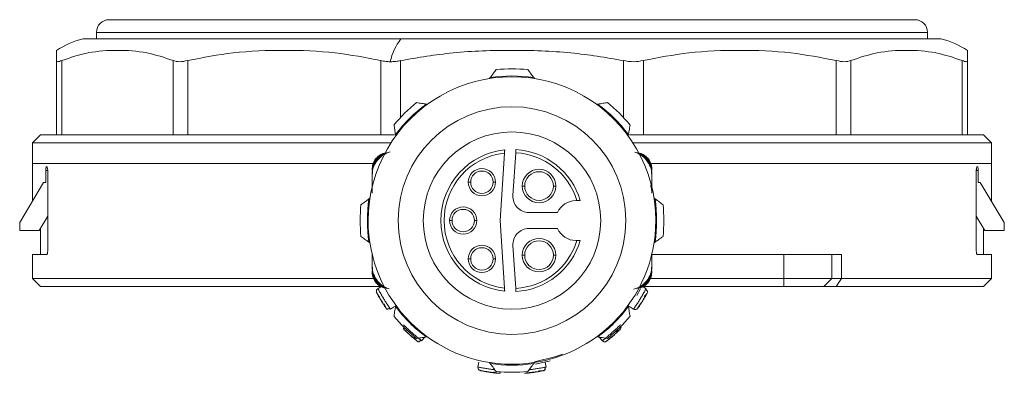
# Model space of a CAD drawing. Header units: millimetres. Extents: x -456 to 1926, y -70 to 431.
# Tile 33 of 44: x 797 to 858, y 155 to 177. Entities that reach past the tile are written whole.
import ezdxf

# ---------------------------------------------------------------- set-up
doc = ezdxf.new("R2010")
doc.units = ezdxf.units.MM
doc.linetypes.add('SLD-Solid', pattern=[0])

msp = doc.modelspace()

# ---------------------------------------------------------------- linework, layer by layer
at = {"color": 7, "linetype": 'SLD-Solid', "lineweight": 18}
for p, q in [((802.439, 177.16), (852.839, 177.16)), ((801.639, 176.36), (853.639, 176.36)), ((801.639, 175.96), (801.639, 176.36)), ((853.639, 175.96), (853.639, 176.36)), ((800.791, 175.96), (820.69, 175.96)), ((820.69, 175.96), (854.487, 175.96)), ((799.139, 169.96), (799.139, 174.6)), ((799.474, 169.96), (799.474, 174.6)), ((806.441, 169.96), (806.441, 174.6)), ((807.356, 169.96), (807.356, 174.6)), ((819.423, 169.96), (819.423, 174.6)), ((820.673, 171.044), (820.673, 174.6)), ((834.606, 171.044), (834.606, 174.6)), ((835.856, 169.96), (835.856, 174.6)), ((847.923, 169.96), (847.923, 174.6)), ((848.838, 169.96), (848.838, 174.6)), ((855.804, 169.96), (855.804, 174.6)), ((856.139, 169.96), (856.139, 174.6)), ((826.281, 173.532), (826.239, 173.475)), ((829.039, 173.475), (828.998, 173.532)), ((822.343, 171.861), (822.273, 171.872)), ((833.006, 171.872), (832.936, 171.861)), ((798.139, 169.96), (797.639, 169.46)), ((797.639, 169.46), (820.074, 169.46)), ((797.639, 168.16), (797.639, 169.46)), ((798.139, 169.96), (820.296, 169.96)), ((820.352, 169.951), (820.363, 169.881)), ((834.916, 169.881), (834.927, 169.951)), ((834.982, 169.96), (857.139, 169.96)), ((835.205, 169.46), (857.639, 169.46)), ((857.139, 169.96), (857.639, 169.46)), ((857.639, 168.16), (857.639, 169.46)), ((827.17, 168.809), (826.895, 164.585)), ((827.698, 166.15), (827.873, 168.828)), ((797.639, 168.16), (797.639, 165.793)), ((797.639, 168.16), (818.942, 168.16)), ((798.467, 167.71), (798.467, 166.96)), ((798.592, 167.71), (798.467, 167.71)), ((798.592, 162.71), (798.592, 167.71)), ((818.889, 167.799), (818.889, 167.725)), ((818.889, 167.614), (818.889, 167.54)), ((836.366, 168.16), (857.639, 168.16)), ((836.389, 167.8), (836.389, 167.726)), ((836.389, 167.615), (836.389, 167.541)), ((856.687, 162.71), (856.687, 167.71)), ((856.811, 167.71), (856.687, 167.71)), ((856.811, 167.71), (856.811, 166.96)), ((857.639, 165.793), (857.639, 168.16)), ((798.339, 166.96), (796.839, 164.46)), ((798.467, 166.96), (798.339, 166.96)), ((818.889, 166.336), (818.889, 167.54)), ((818.889, 167.43), (818.889, 166.306)), ((825.057, 166.985), (824.907, 166.985)), ((826.457, 166.985), (826.607, 166.985)), ((836.389, 167.541), (836.389, 167.43)), ((836.389, 167.43), (836.389, 166.307)), ((856.939, 166.96), (856.811, 166.96)), ((858.439, 164.46), (856.939, 166.96)), ((828.432, 166.744), (828.282, 166.744)), ((830.232, 166.744), (830.382, 166.744)), ((818.749, 165.985), (818.692, 165.943)), ((831.701, 165.835), (831.639, 165.835)), ((836.587, 165.943), (836.53, 165.985)), ((798.592, 164.854), (798.055, 163.96)), ((823.889, 164.585), (823.739, 164.585)), ((825.289, 164.585), (825.439, 164.585)), ((826.895, 164.585), (827.17, 160.361)), ((830.494, 165.085), (828.696, 165.085)), ((857.223, 163.96), (856.687, 164.854)), ((796.839, 163.96), (796.839, 164.46)), ((798.055, 163.96), (796.839, 163.96)), ((798.139, 164.1), (798.139, 162.46)), ((828.696, 164.085), (830.494, 164.085)), ((857.139, 162.46), (857.139, 164.1)), ((858.439, 163.96), (857.223, 163.96)), ((858.439, 163.96), (858.439, 164.46)), ((831.639, 163.335), (831.701, 163.335)), ((818.692, 163.226), (818.749, 163.185)), ((827.873, 160.341), (827.698, 163.02)), ((836.53, 163.185), (836.587, 163.226)), ((797.639, 162.46), (797.639, 160.96)), ((797.639, 162.46), (798.528, 162.46)), ((818.889, 161.74), (818.889, 162.478)), ((825.057, 162.185), (824.907, 162.185)), ((826.457, 162.185), (826.607, 162.185)), ((828.432, 162.418), (828.282, 162.418)), ((830.232, 162.418), (830.382, 162.418)), ((836.389, 161.74), (836.389, 162.478)), ((836.389, 162.478), (836.389, 161.629)), ((844.639, 162.46), (836.389, 162.46)), ((844.639, 160.96), (844.639, 162.46)), ((844.639, 162.46), (847.639, 162.46)), ((847.639, 160.96), (847.639, 162.46)), ((847.639, 162.46), (848.264, 162.46)), ((848.264, 160.96), (848.264, 162.46)), ((856.75, 162.46), (857.639, 162.46)), ((857.639, 160.96), (857.639, 162.46)), ((818.889, 161.629), (818.889, 161.74)), ((818.889, 161.555), (818.889, 161.629)), ((818.889, 161.37), (818.889, 161.444)), ((836.389, 161.555), (836.389, 161.629)), ((836.389, 161.37), (836.389, 161.444)), ((797.639, 160.96), (798.139, 160.46)), ((818.951, 160.96), (797.639, 160.96)), ((844.639, 160.96), (836.304, 160.96)), ((844.639, 160.46), (844.639, 160.96)), ((847.639, 160.96), (844.639, 160.96)), ((847.139, 160.46), (847.639, 160.96)), ((847.92, 160.46), (848.264, 160.96)), ((857.639, 160.96), (848.264, 160.96)), ((857.139, 160.46), (857.639, 160.96)), ((819.472, 160.46), (798.139, 160.46)), ((819.246, 160.321), (819.46, 160.452)), ((835.441, 159.9), (835.675, 160.314)), ((835.818, 160.452), (836.032, 160.321)), ((844.639, 160.46), (835.829, 160.46)), ((847.139, 160.46), (844.639, 160.46)), ((857.139, 160.46), (847.92, 160.46)), ((820.298, 159.207), (820.03, 159.042)), ((820.363, 159.288), (820.352, 159.218)), ((834.927, 159.218), (834.916, 159.288)), ((835.248, 159.042), (834.98, 159.207)), ((822.181, 157.283), (821.983, 157.06)), ((822.273, 157.297), (822.343, 157.308)), ((832.936, 157.308), (833.006, 157.297)), ((833.297, 157.061), (833.1, 157.283)), ((833.482, 156.999), (833.502, 157)), ((825.51, 155.415), (825.557, 155.726)), ((826.239, 155.694), (826.281, 155.637)), ((828.998, 155.637), (829.039, 155.694)), ((829.11, 155.604), (830.031, 155.805)), ((829.721, 155.726), (829.768, 155.415))]:
    msp.add_line(p, q, dxfattribs=at)
at = {"color": 7, "linetype": 'SLD-Solid', "lineweight": 18, "flags": 128}
for points in [[(848.264, 160.96), (848.124, 160.96), (847.999, 160.96), (847.892, 160.96), (847.802, 160.96), (847.731, 160.96), (847.68, 160.96), (847.65, 160.96), (847.639, 160.96)], [(847.92, 160.46), (847.745, 160.46), (847.59, 160.46), (847.455, 160.46), (847.343, 160.46), (847.254, 160.46), (847.191, 160.46), (847.152, 160.46), (847.139, 160.46)], [(830.801, 156.212), (830.405, 156.073), (829.04, 155.745)]]:
    msp.add_lwpolyline(points, dxfattribs=at)
at = {"color": 7, "linetype": 'SLD-Solid', "lineweight": 18}
msp.add_circle((827.639, 164.585), 7.125, dxfattribs=at)
for centre, radius, start, end in [((802.439, 176.36), 0.8, 90, 180), ((852.839, 176.36), 0.8, 0, 90), ((802.349, 170.144), 6.021, 104.99279, 122.19909), ((823.451, 173.807), 3.501, 142.05821, 168.11755), ((852.93, 170.144), 6.021, 57.77715, 75.00721), ((827.639, 164.585), 9.5, 84.00163, 95.99837), ((827.639, 164.585), 9, 359.99908, 179.99908), ((827.639, 164.585), 9.05, 81.36771, 98.63229), ((827.639, 164.585), 9.5, 129.00163, 140.99837), ((827.639, 164.585), 9.05, 126.36771, 143.63229), ((827.639, 164.585), 9.05, 36.36771, 53.63229), ((827.639, 164.585), 9.5, 39.00163, 50.99837), ((827.639, 164.585), 5.55, 0, 180), ((827.639, 164.585), 4.45, 95.88095, 264.11905), ((827.639, 164.585), 4.25, 96.33775, 263.66225), ((827.639, 164.585), 4.25, 17.10464, 86.8491), ((827.639, 164.585), 4.45, 16.31386, 86.82315), ((825.757, 166.985), 0.85, 0, 180), ((825.757, 166.985), 0.7, 360, 180), ((829.332, 166.744), 1.05, 0, 180), ((829.332, 166.744), 0.9, 360, 180), ((825.757, 166.985), 0.85, 180, 0), ((825.757, 166.985), 0.7, 180, 360), ((829.332, 166.744), 1.05, 180, 0), ((829.332, 166.744), 0.9, 180, 360), ((827.639, 164.585), 9.05, 171.36771, 188.63229), ((828.696, 166.085), 1, 176.27173, 270), ((831.639, 164.585), 1.25, 90, 156.42182), ((827.639, 164.585), 9.05, 351.36771, 8.63229), ((827.639, 164.585), 9.5, 174.00163, 185.99837), ((824.589, 164.585), 0.85, 0, 180), ((824.589, 164.585), 0.7, 360, 180), ((827.639, 164.585), 9.5, 354.00163, 5.99837), ((827.639, 164.585), 9, 179.99908, 359.99908), ((827.639, 164.585), 5.55, 180, 0), ((824.589, 164.585), 0.85, 180, 0), ((824.589, 164.585), 0.7, 180, 360), ((828.696, 163.085), 1, 90, 183.72827), ((831.639, 164.585), 1.25, 203.57818, 270), ((827.639, 164.585), 4.25, 273.1509, 342.89536), ((827.639, 164.585), 4.45, 273.17685, 343.68614), ((829.332, 162.418), 1.05, 0, 180), ((829.332, 162.418), 0.9, 360, 180), ((825.757, 162.185), 0.85, 0, 180), ((825.757, 162.185), 0.7, 360, 180), ((825.757, 162.185), 0.85, 180, 0), ((825.757, 162.185), 0.7, 180, 360), ((829.332, 162.418), 1.05, 180, 0), ((829.332, 162.418), 0.9, 180, 360), ((827.639, 164.585), 9.05, 216.36771, 233.63229), ((827.639, 164.585), 9.05, 306.36771, 323.63229), ((827.639, 164.585), 9.5, 219.00163, 230.99837), ((827.639, 164.585), 9.5, 309.00163, 320.99837), ((827.639, 164.585), 9.05, 261.36771, 278.63229), ((827.639, 164.585), 9.5, 264.00163, 275.99837)]:
    msp.add_arc(centre, radius, start, end, dxfattribs=at)
for points, knots in [([(799.139, 174.6), (799.139, 174.778), (799.139, 175.154), (799.139, 175.291), (799.139, 175.238), (799.139, 175.238)], [0, 0, 0, 0, 0.472383, 0.999103, 1, 1, 1, 1]), ([(806.441, 174.6), (805.896, 174.784), (804.744, 175.174), (802.959, 175.272), (801.173, 175.174), (800.019, 174.785), (799.474, 174.6)], [0, 0, 0, 0, 0.236422, 0.499664, 0.763434, 1, 1, 1, 1]), ([(819.423, 174.6), (818.479, 174.784), (816.484, 175.174), (813.391, 175.272), (810.298, 175.174), (808.3, 174.785), (807.356, 174.6)], [0, 0, 0, 0, 0.236407, 0.499638, 0.763417, 1, 1, 1, 1]), ([(834.606, 174.6), (833.515, 174.785), (831.209, 175.174), (827.639, 175.272), (824.068, 175.174), (821.764, 174.785), (820.673, 174.6)], [0, 0, 0, 0, 0.236595, 0.500157, 0.763328, 1, 1, 1, 1]), ([(847.923, 174.6), (846.979, 174.784), (844.982, 175.174), (841.889, 175.272), (838.796, 175.174), (836.8, 174.784), (835.856, 174.6)], [0, 0, 0, 0, 0.236426, 0.49999, 0.763559, 1, 1, 1, 1]), ([(855.804, 174.6), (855.259, 174.784), (854.107, 175.174), (852.321, 175.272), (850.535, 175.174), (849.383, 174.784), (848.838, 174.6)], [0, 0, 0, 0, 0.236379, 0.499917, 0.763509, 1, 1, 1, 1]), ([(856.139, 175.238), (856.139, 175.218), (856.139, 175.181), (856.139, 174.787), (856.139, 174.6)], [0, 0, 0, 0, 0.526629, 1, 1, 1, 1]), ([(819.423, 174.6), (819.532, 174.577), (819.724, 174.536), (819.935, 174.531), (820.026, 174.528)], [0, 0, 0, 0, 0.570321, 1, 1, 1, 1]), ([(820.026, 174.528), (820.144, 174.532), (820.359, 174.539), (820.575, 174.581), (820.673, 174.6)], [0, 0, 0, 0, 0.5494201, 1, 1, 1, 1]), ([(826.281, 173.532), (826.348, 173.625), (826.471, 173.792), (826.592, 173.958), (826.646, 174.033)], [0, 0, 0, 0, 0.550612, 1, 1, 1, 1]), ([(828.632, 174.033), (828.701, 173.938), (828.822, 173.772), (828.945, 173.605), (828.998, 173.532)], [0, 0, 0, 0, 0.569214, 1, 1, 1, 1]), ([(821.66, 171.968), (821.776, 171.949), (821.979, 171.918), (822.184, 171.886), (822.273, 171.872)], [0, 0, 0, 0, 0.5692143, 1, 1, 1, 1]), ([(833.006, 171.872), (833.119, 171.89), (833.324, 171.922), (833.527, 171.953), (833.618, 171.968)], [0, 0, 0, 0, 0.550612, 1, 1, 1, 1]), ([(820.352, 169.951), (820.334, 170.064), (820.302, 170.269), (820.271, 170.472), (820.257, 170.564)], [0, 0, 0, 0, 0.550612, 1, 1, 1, 1]), ([(835.022, 170.564), (835.004, 170.448), (834.972, 170.245), (834.94, 170.04), (834.927, 169.951)], [0, 0, 0, 0, 0.5692143, 1, 1, 1, 1]), ([(819.961, 168.863), (819.833, 168.828), (819.549, 168.75), (819.197, 168.445), (818.939, 168.025), (818.906, 167.702), (818.889, 167.54)], [0, 0, 0, 0, 0.214486, 0.476146, 0.737645, 1, 1, 1, 1]), ([(819.89, 168.839), (819.785, 168.816), (819.53, 168.759), (819.203, 168.487), (818.941, 168.09), (818.907, 167.775), (818.889, 167.614)], [0, 0, 0, 0, 0.18745, 0.452675, 0.72094, 1, 1, 1, 1]), ([(818.889, 167.799), (818.905, 167.938), (818.937, 168.212), (819.178, 168.553), (819.454, 168.748), (819.643, 168.8), (819.705, 168.817)], [0, 0, 0, 0, 0.295904, 0.581829, 0.863182, 1, 1, 1, 1]), ([(819.78, 168.815), (819.716, 168.807), (819.503, 168.778), (819.207, 168.543), (818.934, 168.176), (818.904, 167.876), (818.889, 167.725)], [0, 0, 0, 0, 0.126246, 0.417408, 0.708389, 1, 1, 1, 1]), ([(820.02, 168.889), (819.862, 168.833), (819.552, 168.725), (819.328, 168.486), (819.217, 168.369)], [0, 0, 0, 0, 0.5095325, 1, 1, 1, 1]), ([(827.17, 168.809), (827.171, 168.825), (827.173, 168.854), (827.176, 168.905), (827.179, 168.947), (827.181, 168.979), (827.183, 169.004), (827.183, 169.009), (827.183, 169.011)], [0, 0, 0, 0, 0.149208, 0.283246, 0.504931, 0.633064, 0.758406, 1, 1, 1, 1]), ([(827.886, 169.028), (827.886, 169.025), (827.885, 169.019), (827.882, 168.973), (827.878, 168.907), (827.874, 168.855), (827.873, 168.828)], [0, 0, 0, 0, 0.2500002, 0.5000002, 0.7500002, 1, 1, 1, 1]), ([(836.389, 167.541), (836.373, 167.702), (836.339, 168.025), (836.081, 168.446), (835.729, 168.751), (835.446, 168.829), (835.318, 168.864)], [0, 0, 0, 0, 0.262361, 0.523865, 0.78552, 1, 1, 1, 1]), ([(836.389, 167.615), (836.372, 167.775), (836.338, 168.09), (836.076, 168.487), (835.748, 168.759), (835.494, 168.816), (835.388, 168.84)], [0, 0, 0, 0, 0.279052, 0.547337, 0.812542, 1, 1, 1, 1]), ([(836.056, 168.375), (835.948, 168.494), (835.78, 168.68), (835.549, 168.767), (835.465, 168.798)], [0, 0, 0, 0, 0.6416003, 1, 1, 1, 1]), ([(836.389, 167.726), (836.374, 167.876), (836.344, 168.177), (836.071, 168.543), (835.775, 168.779), (835.563, 168.807), (835.498, 168.816)], [0, 0, 0, 0, 0.291464, 0.58257, 0.873608, 1, 1, 1, 1]), ([(835.574, 168.817), (835.635, 168.8), (835.824, 168.748), (836.103, 168.554), (836.293, 168.271), (836.377, 168.009), (836.385, 167.87), (836.389, 167.8)], [0, 0, 0, 0, 0.136543, 0.417549, 0.703003, 0.8502, 1, 1, 1, 1]), ([(819.217, 168.369), (819.125, 168.23), (818.935, 167.945), (818.905, 167.604), (818.889, 167.43)], [0, 0, 0, 0, 0.489594, 1, 1, 1, 1]), ([(836.389, 167.43), (836.374, 167.605), (836.343, 167.949), (836.15, 168.235), (836.056, 168.375)], [0, 0, 0, 0, 0.510429, 1, 1, 1, 1]), ([(798.467, 167.71), (798.468, 167.737), (798.469, 167.792), (798.479, 167.866), (798.494, 167.922), (798.511, 167.955), (798.523, 167.958), (798.528, 167.96)], [0, 0, 0, 0, 0.2071539, 0.4142217, 0.6237491, 0.8388059, 1, 1, 1, 1]), ([(798.528, 167.96), (798.536, 167.957), (798.55, 167.951), (798.569, 167.906), (798.584, 167.84), (798.591, 167.77), (798.592, 167.726), (798.592, 167.71)], [0, 0, 0, 0, 0.223211, 0.446521, 0.666732, 0.88035, 1, 1, 1, 1]), ([(856.687, 167.71), (856.687, 167.737), (856.689, 167.792), (856.699, 167.866), (856.715, 167.922), (856.733, 167.955), (856.745, 167.958), (856.75, 167.96)], [0, 0, 0, 0, 0.206401, 0.412699, 0.621928, 0.837443, 1, 1, 1, 1]), ([(856.75, 167.96), (856.757, 167.957), (856.771, 167.951), (856.79, 167.906), (856.804, 167.84), (856.81, 167.77), (856.811, 167.726), (856.811, 167.71)], [0, 0, 0, 0, 0.222814, 0.445745, 0.66525, 0.878587, 1, 1, 1, 1]), ([(836.319, 166.807), (836.322, 166.793), (836.329, 166.762), (836.337, 166.722), (836.352, 166.649), (836.37, 166.546), (836.377, 166.487), (836.381, 166.448)], [0, 0, 0, 0, 0.045251, 0.104528, 0.182118, 0.461084, 1, 1, 1, 1]), ([(818.191, 165.578), (818.286, 165.647), (818.452, 165.768), (818.619, 165.89), (818.692, 165.943)], [0, 0, 0, 0, 0.569214, 1, 1, 1, 1]), ([(831.701, 165.835), (831.718, 165.835), (831.749, 165.835), (831.801, 165.835), (831.856, 165.835), (831.901, 165.835), (831.907, 165.835), (831.91, 165.835)], [0, 0, 0, 0, 0.1532456, 0.2906312, 0.5169345, 0.7643827, 1, 1, 1, 1]), ([(836.587, 165.943), (836.679, 165.876), (836.847, 165.753), (837.013, 165.632), (837.087, 165.578)], [0, 0, 0, 0, 0.550612, 1, 1, 1, 1]), ([(818.692, 163.226), (818.599, 163.294), (818.432, 163.416), (818.266, 163.538), (818.191, 163.592)], [0, 0, 0, 0, 0.550612, 1, 1, 1, 1]), ([(831.91, 163.335), (831.907, 163.335), (831.901, 163.335), (831.856, 163.335), (831.802, 163.335), (831.749, 163.335), (831.718, 163.335), (831.701, 163.335)], [0, 0, 0, 0, 0.234483, 0.480542, 0.707812, 0.845903, 1, 1, 1, 1]), ([(837.087, 163.592), (836.993, 163.523), (836.827, 163.402), (836.659, 163.279), (836.587, 163.226)], [0, 0, 0, 0, 0.569214, 1, 1, 1, 1]), ([(798.592, 162.71), (798.591, 162.682), (798.59, 162.627), (798.579, 162.554), (798.564, 162.497), (798.546, 162.465), (798.534, 162.461), (798.528, 162.46)], [0, 0, 0, 0, 0.206401, 0.412699, 0.621928, 0.837443, 1, 1, 1, 1]), ([(856.75, 162.46), (856.743, 162.463), (856.728, 162.468), (856.709, 162.514), (856.695, 162.58), (856.688, 162.65), (856.687, 162.694), (856.687, 162.71)], [0, 0, 0, 0, 0.223211, 0.446521, 0.666732, 0.88035, 1, 1, 1, 1]), ([(818.889, 161.74), (818.905, 161.564), (818.936, 161.221), (819.128, 160.934), (819.222, 160.794)], [0, 0, 0, 0, 0.510317, 1, 1, 1, 1]), ([(818.889, 161.629), (818.906, 161.467), (818.939, 161.144), (819.198, 160.724), (819.549, 160.419), (819.833, 160.341), (819.961, 160.306)], [0, 0, 0, 0, 0.262361, 0.523865, 0.78552, 1, 1, 1, 1]), ([(818.889, 161.555), (818.907, 161.394), (818.941, 161.079), (819.203, 160.682), (819.53, 160.41), (819.785, 160.353), (819.89, 160.33)], [0, 0, 0, 0, 0.279052, 0.547337, 0.812542, 1, 1, 1, 1]), ([(818.889, 161.444), (818.904, 161.294), (818.935, 160.993), (819.207, 160.627), (819.503, 160.391), (819.716, 160.363), (819.78, 160.354)], [0, 0, 0, 0, 0.291464, 0.58257, 0.873608, 1, 1, 1, 1]), ([(835.318, 160.306), (835.446, 160.341), (835.73, 160.419), (836.081, 160.724), (836.339, 161.145), (836.373, 161.467), (836.389, 161.629)], [0, 0, 0, 0, 0.214486, 0.476146, 0.737645, 1, 1, 1, 1]), ([(835.388, 160.33), (835.494, 160.354), (835.749, 160.411), (836.076, 160.682), (836.338, 161.08), (836.372, 161.395), (836.389, 161.555)], [0, 0, 0, 0, 0.18745, 0.452675, 0.72094, 1, 1, 1, 1]), ([(835.499, 160.354), (835.563, 160.363), (835.775, 160.391), (836.071, 160.627), (836.344, 160.993), (836.374, 161.294), (836.389, 161.444)], [0, 0, 0, 0, 0.126246, 0.417408, 0.708389, 1, 1, 1, 1]), ([(836.061, 160.8), (836.154, 160.94), (836.344, 161.225), (836.374, 161.566), (836.389, 161.74)], [0, 0, 0, 0, 0.489706, 1, 1, 1, 1]), ([(819.705, 160.353), (819.643, 160.369), (819.454, 160.421), (819.176, 160.616), (818.985, 160.899), (818.902, 161.161), (818.893, 161.3), (818.889, 161.37)], [0, 0, 0, 0, 0.136543, 0.417549, 0.703003, 0.8502, 1, 1, 1, 1]), ([(819.222, 160.794), (819.33, 160.675), (819.498, 160.49), (819.73, 160.403), (819.813, 160.372)], [0, 0, 0, 0, 0.641765, 1, 1, 1, 1]), ([(835.258, 160.281), (835.416, 160.336), (835.726, 160.444), (835.951, 160.683), (836.061, 160.8)], [0, 0, 0, 0, 0.509411, 1, 1, 1, 1]), ([(836.389, 161.37), (836.373, 161.231), (836.341, 160.957), (836.101, 160.616), (835.825, 160.422), (835.636, 160.37), (835.574, 160.353)], [0, 0, 0, 0, 0.295904, 0.581829, 0.863182, 1, 1, 1, 1]), ([(819.153, 160.135), (819.153, 160.158), (819.153, 160.206), (819.187, 160.275), (819.226, 160.306), (819.246, 160.321)], [0, 0, 0, 0, 0.311559, 0.6557795, 1, 1, 1, 1]), ([(819.996, 159.092), (819.988, 159.105), (819.966, 159.137), (819.911, 159.222), (819.837, 159.334), (819.742, 159.485), (819.624, 159.673), (819.509, 159.864), (819.419, 160.017), (819.352, 160.134), (819.299, 160.226), (819.256, 160.302), (819.25, 160.314), (819.246, 160.321)], [0, 0, 0, 0, 0.056466, 0.142688, 0.228837, 0.305261, 0.42845, 0.551652, 0.628071, 0.714204, 0.80037, 0.876807, 1, 1, 1, 1]), ([(827.183, 160.158), (827.183, 160.161), (827.183, 160.167), (827.18, 160.211), (827.176, 160.264), (827.173, 160.315), (827.171, 160.345), (827.17, 160.361)], [0, 0, 0, 0, 0.240754, 0.492009, 0.714933, 0.849811, 1, 1, 1, 1]), ([(827.873, 160.341), (827.874, 160.315), (827.878, 160.263), (827.882, 160.197), (827.885, 160.151), (827.886, 160.145), (827.886, 160.142)], [0, 0, 0, 0, 0.25, 0.5, 0.75, 1, 1, 1, 1]), ([(836.003, 160.268), (835.995, 160.255), (835.976, 160.221), (835.927, 160.133), (835.859, 160.017), (835.769, 159.864), (835.655, 159.673), (835.537, 159.484), (835.441, 159.334), (835.367, 159.221), (835.309, 159.133), (835.261, 159.06), (835.253, 159.049), (835.248, 159.042)], [0, 0, 0, 0, 0.056466, 0.142688, 0.228837, 0.305261, 0.42845, 0.551652, 0.628071, 0.714204, 0.80037, 0.876807, 1, 1, 1, 1]), ([(835.574, 160.353), (835.638, 160.366), (835.726, 160.384), (835.798, 160.437), (835.818, 160.452)], [0, 0, 0, 0, 0.719344, 1, 1, 1, 1]), ([(836.094, 160.161), (836.089, 160.174), (836.079, 160.198), (836.055, 160.23), (836.027, 160.257), (836.005, 160.27), (835.994, 160.277)], [0, 0, 0, 0, 0.263004, 0.520422, 0.767336, 1, 1, 1, 1]), ([(836.032, 160.321), (836.03, 160.317), (836.028, 160.312), (836.006, 160.274), (836.003, 160.268)], [0, 0, 0, 0, 0.860321, 1, 1, 1, 1]), ([(836.128, 160.153), (836.126, 160.163), (836.123, 160.181), (836.104, 160.176), (836.096, 160.174)], [0, 0, 0, 0, 0.553215, 1, 1, 1, 1]), ([(819.151, 160.135), (819.154, 160.13), (819.159, 160.12), (819.199, 160.044), (819.26, 159.931), (819.326, 159.814), (819.372, 159.736), (819.387, 159.71)], [0, 0, 0, 0, 0.222532, 0.445065, 0.667991, 0.891339, 1, 1, 1, 1]), ([(819.761, 159.098), (819.757, 159.105), (819.747, 159.119), (819.673, 159.227), (819.571, 159.382), (819.453, 159.568), (819.34, 159.758), (819.249, 159.919), (819.186, 160.034), (819.178, 160.049), (819.174, 160.056)], [0, 0, 0, 0, 0.123379, 0.248042, 0.373666, 0.499948, 0.626271, 0.751961, 0.876673, 1, 1, 1, 1]), ([(819.387, 159.71), (819.403, 159.684), (819.449, 159.605), (819.532, 159.47), (819.629, 159.319), (819.682, 159.239), (819.709, 159.2)], [0, 0, 0, 0, 0.146748, 0.43206, 0.71662, 1, 1, 1, 1]), ([(836.104, 160.056), (836.1, 160.049), (836.092, 160.034), (836.03, 159.919), (835.938, 159.758), (835.825, 159.568), (835.708, 159.382), (835.605, 159.227), (835.532, 159.119), (835.522, 159.105), (835.517, 159.098)], [0, 0, 0, 0, 0.123379, 0.248042, 0.373666, 0.499948, 0.626271, 0.751961, 0.876673, 1, 1, 1, 1]), ([(835.729, 159.445), (835.746, 159.471), (835.795, 159.548), (835.877, 159.684), (835.968, 159.838), (836.015, 159.922), (836.038, 159.964)], [0, 0, 0, 0, 0.146748, 0.43206, 0.71662, 1, 1, 1, 1]), ([(835.912, 159.831), (835.938, 159.857), (835.988, 159.909), (836.04, 159.965), (836.073, 160.003), (836.08, 160.012), (836.083, 160.017)], [0, 0, 0, 0, 0.271066, 0.528959, 0.772095, 1, 1, 1, 1]), ([(836.104, 160.056), (836.115, 160.08), (836.13, 160.111), (836.126, 160.145), (836.125, 160.153)], [0, 0, 0, 0, 0.751765, 1, 1, 1, 1]), ([(819.647, 159.372), (819.659, 159.337), (819.683, 159.269), (819.709, 159.197), (819.728, 159.15), (819.733, 159.14), (819.736, 159.135)], [0, 0, 0, 0, 0.271066, 0.528959, 0.772095, 1, 1, 1, 1]), ([(819.761, 159.098), (819.777, 159.078), (819.799, 159.051), (819.83, 159.039), (819.838, 159.036)], [0, 0, 0, 0, 0.751766, 1, 1, 1, 1]), ([(819.837, 159.034), (819.846, 159.03), (819.864, 159.025), (819.868, 159.044), (819.87, 159.052)], [0, 0, 0, 0, 0.553215, 1, 1, 1, 1]), ([(819.838, 159.033), (819.847, 159.03), (819.864, 159.024), (819.868, 159.044), (819.87, 159.052)], [0, 0, 0, 0, 0.5565554, 1, 1, 1, 1]), ([(819.859, 159.06), (819.873, 159.059), (819.899, 159.056), (819.939, 159.063), (819.976, 159.076), (819.997, 159.09), (820.008, 159.096)], [0, 0, 0, 0, 0.263004, 0.520422, 0.767336, 1, 1, 1, 1]), ([(820.03, 159.042), (820.027, 159.046), (820.024, 159.051), (820, 159.087), (819.996, 159.092)], [0, 0, 0, 0, 0.860321, 1, 1, 1, 1]), ([(820.257, 158.606), (820.275, 158.722), (820.306, 158.925), (820.338, 159.13), (820.352, 159.218)], [0, 0, 0, 0, 0.569214, 1, 1, 1, 1]), ([(834.927, 159.218), (834.944, 159.105), (834.976, 158.9), (835.008, 158.697), (835.022, 158.606)], [0, 0, 0, 0, 0.550612, 1, 1, 1, 1]), ([(835.457, 159.043), (835.436, 159.033), (835.393, 159.011), (835.317, 159.01), (835.271, 159.032), (835.248, 159.042)], [0, 0, 0, 0, 0.311559, 0.655779, 1, 1, 1, 1]), ([(835.457, 159.042), (835.461, 159.047), (835.467, 159.056), (835.517, 159.126), (835.59, 159.232), (835.664, 159.343), (835.713, 159.42), (835.729, 159.445)], [0, 0, 0, 0, 0.222532, 0.445065, 0.667991, 0.891339, 1, 1, 1, 1]), ([(820.823, 157.848), (820.827, 157.844), (820.835, 157.836), (820.895, 157.775), (820.987, 157.685), (821.084, 157.592), (821.151, 157.531), (821.173, 157.511)], [0, 0, 0, 0, 0.2225315, 0.4450654, 0.6679912, 0.8913393, 1, 1, 1, 1]), ([(821.936, 157.098), (821.924, 157.107), (821.894, 157.132), (821.816, 157.196), (821.713, 157.283), (821.578, 157.398), (821.41, 157.544), (821.245, 157.693), (821.114, 157.813), (821.015, 157.905), (820.938, 157.978), (820.875, 158.039), (820.865, 158.048), (820.86, 158.054)], [0, 0, 0, 0, 0.056466, 0.142688, 0.228837, 0.305261, 0.42845, 0.551652, 0.628071, 0.714204, 0.80037, 0.876807, 1, 1, 1, 1]), ([(821.71, 157.035), (821.703, 157.04), (821.69, 157.051), (821.588, 157.132), (821.444, 157.25), (821.278, 157.394), (821.114, 157.542), (820.979, 157.67), (820.886, 157.761), (820.874, 157.773), (820.868, 157.779)], [0, 0, 0, 0, 0.1233788, 0.2480421, 0.3736661, 0.4999483, 0.6262715, 0.7519612, 0.8766734, 1, 1, 1, 1]), ([(834.377, 158.013), (834.365, 158.002), (834.337, 157.975), (834.264, 157.906), (834.166, 157.814), (834.034, 157.694), (833.869, 157.545), (833.701, 157.399), (833.566, 157.284), (833.463, 157.197), (833.381, 157.129), (833.313, 157.074), (833.303, 157.066), (833.297, 157.061)], [0, 0, 0, 0, 0.057178, 0.142687, 0.22891, 0.30536, 0.428453, 0.551725, 0.628125, 0.714205, 0.800412, 0.876862, 1, 1, 1, 1]), ([(834.41, 157.779), (834.405, 157.774), (834.394, 157.763), (834.3, 157.671), (834.165, 157.543), (834.002, 157.395), (833.835, 157.251), (833.692, 157.133), (833.59, 157.052), (833.577, 157.041), (833.57, 157.036)], [0, 0, 0, 0, 0.1232181, 0.2479402, 0.3735867, 0.499886, 0.6262245, 0.7519299, 0.8766576, 1, 1, 1, 1]), ([(833.874, 157.306), (833.898, 157.325), (833.967, 157.384), (834.085, 157.49), (834.217, 157.611), (834.286, 157.678), (834.321, 157.711)], [0, 0, 0, 0, 0.14642, 0.431831, 0.716501, 1, 1, 1, 1]), ([(834.163, 157.621), (834.195, 157.639), (834.258, 157.673), (834.323, 157.711), (834.366, 157.738), (834.374, 157.745), (834.379, 157.748)], [0, 0, 0, 0, 0.27122, 0.529165, 0.772245, 1, 1, 1, 1]), ([(834.42, 158.055), (834.417, 158.051), (834.413, 158.047), (834.381, 158.017), (834.377, 158.013)], [0, 0, 0, 0, 0.866964, 1, 1, 1, 1]), ([(834.41, 157.779), (834.427, 157.799), (834.45, 157.825), (834.456, 157.858), (834.458, 157.867)], [0, 0, 0, 0, 0.742218, 1, 1, 1, 1]), ([(834.462, 157.866), (834.463, 157.876), (834.466, 157.894), (834.447, 157.895), (834.438, 157.895)], [0, 0, 0, 0, 0.554388, 1, 1, 1, 1]), ([(821.173, 157.511), (821.196, 157.49), (821.262, 157.428), (821.382, 157.323), (821.519, 157.207), (821.593, 157.146), (821.63, 157.116)], [0, 0, 0, 0, 0.146748, 0.43206, 0.71662, 1, 1, 1, 1]), ([(821.521, 157.263), (821.542, 157.233), (821.584, 157.175), (821.631, 157.114), (821.662, 157.074), (821.671, 157.066), (821.675, 157.063)], [0, 0, 0, 0, 0.271066, 0.528959, 0.772095, 1, 1, 1, 1]), ([(822.273, 157.297), (822.16, 157.28), (821.955, 157.248), (821.752, 157.216), (821.66, 157.202)], [0, 0, 0, 0, 0.550612, 1, 1, 1, 1]), ([(821.815, 157.026), (821.828, 157.029), (821.854, 157.035), (821.89, 157.053), (821.921, 157.076), (821.938, 157.096), (821.946, 157.105)], [0, 0, 0, 0, 0.263004, 0.520422, 0.767336, 1, 1, 1, 1]), ([(821.983, 157.06), (821.979, 157.063), (821.975, 157.066), (821.941, 157.094), (821.936, 157.098)], [0, 0, 0, 0, 0.860321, 1, 1, 1, 1]), ([(833.618, 157.202), (833.502, 157.22), (833.299, 157.252), (833.094, 157.284), (833.006, 157.297)], [0, 0, 0, 0, 0.569214, 1, 1, 1, 1]), ([(833.497, 156.999), (833.501, 157.003), (833.51, 157.01), (833.578, 157.062), (833.679, 157.142), (833.782, 157.227), (833.851, 157.286), (833.874, 157.306)], [0, 0, 0, 0, 0.222449, 0.44491, 0.667773, 0.891069, 1, 1, 1, 1]), ([(821.71, 157.035), (821.731, 157.02), (821.759, 157), (821.793, 156.998), (821.801, 156.998)], [0, 0, 0, 0, 0.751765, 1, 1, 1, 1]), ([(821.801, 156.995), (821.811, 156.995), (821.829, 156.994), (821.828, 157.014), (821.827, 157.023)], [0, 0, 0, 0, 0.553215, 1, 1, 1, 1]), ([(833.496, 157.001), (833.474, 156.997), (833.426, 156.988), (833.353, 157.01), (833.315, 157.044), (833.297, 157.061)], [0, 0, 0, 0, 0.3129174, 0.6564587, 1, 1, 1, 1]), ([(825.593, 155.223), (825.575, 155.238), (825.538, 155.269), (825.508, 155.339), (825.51, 155.39), (825.51, 155.415)], [0, 0, 0, 0, 0.311559, 0.655779, 1, 1, 1, 1]), ([(826.568, 155.244), (826.545, 155.247), (826.447, 155.26), (826.249, 155.287), (826.03, 155.322), (825.855, 155.352), (825.721, 155.375), (825.617, 155.394), (825.531, 155.41), (825.518, 155.413), (825.51, 155.415)], [0, 0, 0, 0, 0.052972, 0.220896, 0.388839, 0.493008, 0.61042, 0.727877, 0.83207, 1, 1, 1, 1]), ([(826.646, 155.137), (826.577, 155.231), (826.456, 155.397), (826.334, 155.565), (826.281, 155.637)], [0, 0, 0, 0, 0.569214, 1, 1, 1, 1]), ([(828.998, 155.637), (828.93, 155.545), (828.808, 155.377), (828.686, 155.211), (828.632, 155.137)], [0, 0, 0, 0, 0.550612, 1, 1, 1, 1]), ([(829.709, 155.403), (829.694, 155.4), (829.656, 155.393), (829.556, 155.375), (829.424, 155.352), (829.248, 155.322), (829.03, 155.287), (828.832, 155.26), (828.734, 155.247), (828.71, 155.244)], [0, 0, 0, 0, 0.095625, 0.241643, 0.387534, 0.516959, 0.725579, 0.934223, 1, 1, 1, 1]), ([(829.611, 155.19), (829.636, 155.196), (829.67, 155.205), (829.693, 155.23), (829.698, 155.236)], [0, 0, 0, 0, 0.7517661, 1, 1, 1, 1]), ([(829.685, 155.264), (829.692, 155.276), (829.704, 155.3), (829.713, 155.339), (829.716, 155.378), (829.711, 155.403), (829.709, 155.415)], [0, 0, 0, 0, 0.263004, 0.520422, 0.767336, 1, 1, 1, 1]), ([(829.701, 155.234), (829.707, 155.241), (829.719, 155.255), (829.703, 155.266), (829.696, 155.271)], [0, 0, 0, 0, 0.553215, 1, 1, 1, 1]), ([(829.701, 155.234), (829.708, 155.242), (829.72, 155.255), (829.704, 155.267), (829.697, 155.272)], [0, 0, 0, 0, 0.5565551, 1, 1, 1, 1]), ([(829.768, 155.415), (829.763, 155.414), (829.758, 155.412), (829.715, 155.404), (829.709, 155.403)], [0, 0, 0, 0, 0.860321, 1, 1, 1, 1]), ([(825.592, 155.223), (825.597, 155.221), (825.609, 155.219), (825.693, 155.2), (825.818, 155.175), (825.95, 155.15), (826.04, 155.135), (826.069, 155.13)], [0, 0, 0, 0, 0.222532, 0.445065, 0.667991, 0.891339, 1, 1, 1, 1]), ([(825.592, 155.223), (825.597, 155.221), (825.609, 155.219), (825.693, 155.2), (825.818, 155.175), (825.951, 155.149), (826.041, 155.135), (826.072, 155.13)], [0, 0, 0, 0, 0.221838, 0.443677, 0.665908, 0.888559, 1, 1, 1, 1]), ([(826.778, 155.023), (826.77, 155.024), (826.753, 155.026), (826.623, 155.038), (826.439, 155.059), (826.22, 155.089), (826.003, 155.125), (825.82, 155.158), (825.692, 155.184), (825.675, 155.188), (825.667, 155.19)], [0, 0, 0, 0, 0.123379, 0.248042, 0.373666, 0.499948, 0.626271, 0.751961, 0.876673, 1, 1, 1, 1]), ([(826.069, 155.13), (826.099, 155.125), (826.189, 155.11), (826.346, 155.087), (826.524, 155.064), (826.619, 155.053), (826.667, 155.048)], [0, 0, 0, 0, 0.146748, 0.43206, 0.71662, 1, 1, 1, 1]), ([(826.496, 155.112), (826.53, 155.099), (826.597, 155.073), (826.669, 155.047), (826.717, 155.031), (826.728, 155.029), (826.734, 155.028)], [0, 0, 0, 0, 0.271066, 0.528959, 0.772095, 1, 1, 1, 1]), ([(826.778, 155.023), (826.804, 155.023), (826.839, 155.021), (826.868, 155.038), (826.875, 155.042)], [0, 0, 0, 0, 0.751767, 1, 1, 1, 1]), ([(826.876, 155.04), (826.885, 155.045), (826.901, 155.054), (826.889, 155.07), (826.883, 155.077)], [0, 0, 0, 0, 0.5532147, 1, 1, 1, 1]), ([(826.877, 155.04), (826.886, 155.045), (826.901, 155.055), (826.889, 155.07), (826.884, 155.077)], [0, 0, 0, 0, 0.556555, 1, 1, 1, 1]), ([(828.419, 155.033), (828.424, 155.033), (828.436, 155.034), (828.521, 155.041), (828.649, 155.054), (828.782, 155.068), (828.872, 155.08), (828.902, 155.084)], [0, 0, 0, 0, 0.222532, 0.445065, 0.667991, 0.891339, 1, 1, 1, 1]), ([(829.611, 155.19), (829.603, 155.188), (829.586, 155.184), (829.459, 155.158), (829.276, 155.125), (829.058, 155.089), (828.84, 155.059), (828.655, 155.038), (828.526, 155.026), (828.509, 155.024), (828.5, 155.023)], [0, 0, 0, 0, 0.123379, 0.248042, 0.373666, 0.499948, 0.626271, 0.751961, 0.876673, 1, 1, 1, 1]), ([(828.902, 155.084), (828.933, 155.088), (829.023, 155.1), (829.18, 155.124), (829.357, 155.154), (829.451, 155.172), (829.498, 155.181)], [0, 0, 0, 0, 0.146748, 0.43206, 0.71662, 1, 1, 1, 1]), ([(829.315, 155.191), (829.352, 155.189), (829.424, 155.184), (829.5, 155.18), (829.551, 155.179), (829.562, 155.18), (829.568, 155.18)], [0, 0, 0, 0, 0.271066, 0.528959, 0.772095, 1, 1, 1, 1])]:
    msp.add_open_spline(points, degree=3, knots=knots, dxfattribs=at)
for points in [[(799.139, 174.6), (799.154, 174.564), (799.183, 174.492), (799.377, 174.564), (799.474, 174.6)], [(806.441, 174.6), (806.563, 174.564), (806.808, 174.492), (807.173, 174.564), (807.356, 174.6)], [(834.606, 174.6), (834.825, 174.564), (835.264, 174.492), (835.659, 174.564), (835.856, 174.6)], [(847.923, 174.6), (848.105, 174.564), (848.471, 174.492), (848.715, 174.564), (848.838, 174.6)], [(855.804, 174.6), (855.901, 174.564), (856.096, 174.492), (856.125, 174.564), (856.139, 174.6)]]:
    msp.add_open_spline(points, degree=3, dxfattribs=at)

doc.saveas('drawing.dxf')
